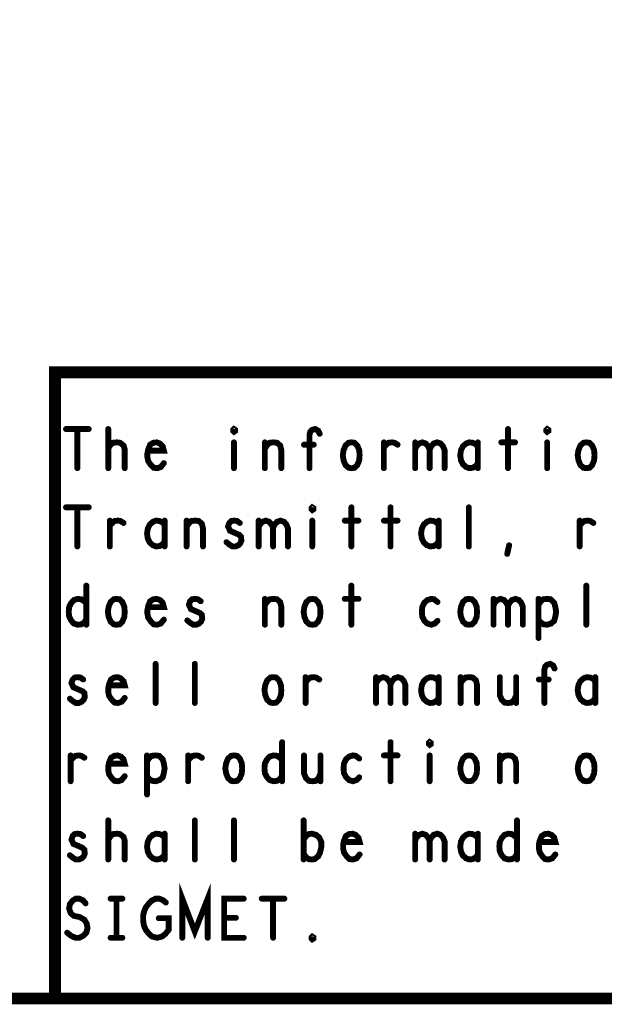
# Model space of a CAD drawing. Extents: x 17.4 to 50.4, y 21.5 to 42.5.
# Tile 14 of 35: x 40.3 to 41.8, y 21.5 to 24. Entities that reach past the tile are written whole.
import ezdxf

# ---------------------------------------------------------------- set-up
doc = ezdxf.new("R2010")
doc.units = 0
doc.layers.add('1', color=2, linetype='CONTINUOUS')

msp = doc.modelspace()

# ---------------------------------------------------------------- linework, layer by layer
at = {"layer": '1'}
for points, const_width in [([(17.43, 21.495), (50.43, 21.495), (50.43, 42.495), (17.43, 42.495), (17.43, 21.495)], 0.03), ([(40.43, 21.495), (40.43, 23.095), (44.23, 23.095), (50.43, 23.095)], 0.03), ([(40.458, 22.95), (40.516, 22.95)], 0.015), ([(40.487, 22.95), (40.487, 22.85)], 0.015), ([(40.566, 22.85), (40.566, 22.95)], 0.015), ([(40.887, 22.943), (40.885, 22.945), (40.885, 22.948), (40.887, 22.95), (40.89, 22.948), (40.89, 22.945), (40.887, 22.943)], 0.015), ([(41.08, 22.85), (41.08, 22.935), (41.082, 22.943), (41.087, 22.948), (41.095, 22.95), (41.102, 22.946), (41.106, 22.938)], 0.015), ([(41.587, 22.95), (41.587, 22.85)], 0.015), ([(41.687, 22.943), (41.685, 22.945), (41.685, 22.948), (41.687, 22.95), (41.69, 22.948), (41.69, 22.945), (41.687, 22.943)], 0.015), ([(40.566, 22.901), (40.572, 22.91), (40.578, 22.915), (40.588, 22.916), (40.596, 22.915), (40.605, 22.908), (40.608, 22.898), (40.608, 22.85)], 0.015), ([(40.668, 22.895), (40.708, 22.895), (40.705, 22.906), (40.698, 22.913), (40.69, 22.916), (40.681, 22.915), (40.673, 22.91), (40.668, 22.898), (40.666, 22.888), (40.666, 22.878), (40.668, 22.868), (40.675, 22.858), (40.682, 22.851), (40.691, 22.85), (40.7, 22.853), (40.708, 22.863)], 0.015), ([(40.887, 22.916), (40.887, 22.85)], 0.015), ([(40.966, 22.9), (40.971, 22.908), (40.978, 22.915), (40.988, 22.916), (40.997, 22.915), (41.005, 22.908), (41.008, 22.896), (41.008, 22.85)], 0.015), ([(40.966, 22.85), (40.966, 22.916)], 0.015), ([(41.187, 22.85), (41.18, 22.851), (41.172, 22.858), (41.167, 22.87), (41.165, 22.883), (41.167, 22.896), (41.172, 22.908), (41.18, 22.915), (41.187, 22.916), (41.195, 22.915), (41.202, 22.908), (41.207, 22.896), (41.208, 22.883), (41.207, 22.87), (41.202, 22.858), (41.195, 22.851), (41.187, 22.85)], 0.015), ([(41.27, 22.903), (41.276, 22.91), (41.282, 22.915), (41.291, 22.916), (41.297, 22.915), (41.305, 22.91)], 0.015), ([(41.27, 22.85), (41.27, 22.916)], 0.015), ([(41.35, 22.898), (41.353, 22.906), (41.36, 22.913), (41.368, 22.916), (41.377, 22.913), (41.383, 22.906), (41.387, 22.898), (41.387, 22.85)], 0.015), ([(41.35, 22.85), (41.35, 22.916)], 0.015), ([(41.387, 22.898), (41.391, 22.906), (41.397, 22.913), (41.406, 22.916), (41.415, 22.913), (41.421, 22.906), (41.425, 22.896), (41.425, 22.85)], 0.015), ([(41.51, 22.905), (41.505, 22.911), (41.497, 22.915), (41.488, 22.916), (41.48, 22.913), (41.472, 22.906), (41.467, 22.896), (41.465, 22.883), (41.467, 22.87), (41.472, 22.86), (41.48, 22.853), (41.488, 22.85), (41.497, 22.851), (41.505, 22.856), (41.51, 22.863)], 0.015), ([(41.51, 22.85), (41.51, 22.916)], 0.015), ([(41.57, 22.916), (41.605, 22.916)], 0.015), ([(41.687, 22.916), (41.687, 22.85)], 0.015), ([(41.787, 22.85), (41.78, 22.851), (41.772, 22.858), (41.767, 22.87), (41.765, 22.883), (41.767, 22.896), (41.772, 22.908), (41.78, 22.915), (41.787, 22.916), (41.795, 22.915), (41.802, 22.908), (41.807, 22.896), (41.808, 22.883), (41.807, 22.87), (41.802, 22.858), (41.795, 22.851), (41.787, 22.85)], 0.015), ([(41.091, 22.91), (41.066, 22.91)], 0.015), ([(40.458, 22.75), (40.516, 22.75)], 0.015), ([(40.487, 22.75), (40.487, 22.65)], 0.015), ([(41.087, 22.743), (41.085, 22.745), (41.085, 22.748), (41.087, 22.75), (41.09, 22.748), (41.09, 22.745), (41.087, 22.743)], 0.015), ([(41.187, 22.75), (41.187, 22.65)], 0.015), ([(41.287, 22.75), (41.287, 22.65)], 0.015), ([(41.487, 22.65), (41.487, 22.75)], 0.015), ([(40.57, 22.703), (40.576, 22.71), (40.582, 22.715), (40.591, 22.716), (40.597, 22.715), (40.605, 22.71)], 0.015), ([(40.57, 22.65), (40.57, 22.716)], 0.015), ([(40.71, 22.705), (40.705, 22.711), (40.697, 22.715), (40.688, 22.716), (40.68, 22.713), (40.672, 22.706), (40.667, 22.696), (40.665, 22.683), (40.667, 22.67), (40.672, 22.66), (40.68, 22.653), (40.688, 22.65), (40.697, 22.651), (40.705, 22.656), (40.71, 22.663)], 0.015), ([(40.71, 22.65), (40.71, 22.716)], 0.015), ([(40.766, 22.7), (40.771, 22.708), (40.778, 22.715), (40.788, 22.716), (40.797, 22.715), (40.805, 22.708), (40.808, 22.696), (40.808, 22.65)], 0.015), ([(40.766, 22.65), (40.766, 22.716)], 0.015), ([(40.868, 22.661), (40.875, 22.655), (40.883, 22.65), (40.891, 22.65), (40.898, 22.653), (40.903, 22.658), (40.906, 22.665), (40.905, 22.675), (40.9, 22.68), (40.877, 22.69), (40.872, 22.701), (40.875, 22.71), (40.88, 22.715), (40.887, 22.716), (40.895, 22.715), (40.902, 22.71)], 0.015), ([(40.95, 22.698), (40.953, 22.706), (40.96, 22.713), (40.968, 22.716), (40.977, 22.713), (40.983, 22.706), (40.987, 22.698), (40.987, 22.65)], 0.015), ([(40.95, 22.65), (40.95, 22.716)], 0.015), ([(40.987, 22.698), (40.991, 22.706), (40.997, 22.713), (41.006, 22.716), (41.015, 22.713), (41.021, 22.706), (41.025, 22.696), (41.025, 22.65)], 0.015), ([(41.087, 22.716), (41.087, 22.65)], 0.015), ([(41.17, 22.716), (41.205, 22.716)], 0.015), ([(41.27, 22.716), (41.305, 22.716)], 0.015), ([(41.41, 22.705), (41.405, 22.711), (41.397, 22.715), (41.388, 22.716), (41.38, 22.713), (41.372, 22.706), (41.367, 22.696), (41.365, 22.683), (41.367, 22.67), (41.372, 22.66), (41.38, 22.653), (41.388, 22.65), (41.397, 22.651), (41.405, 22.656), (41.41, 22.663)], 0.015), ([(41.41, 22.65), (41.41, 22.716)], 0.015), ([(41.77, 22.703), (41.776, 22.71), (41.782, 22.715), (41.791, 22.716), (41.797, 22.715), (41.805, 22.71)], 0.015), ([(41.77, 22.65), (41.77, 22.716)], 0.015), ([(41.585, 22.631), (41.59, 22.653)], 0.015), ([(40.51, 22.55), (40.51, 22.45)], 0.015), ([(41.187, 22.55), (41.187, 22.45)], 0.015), ([(41.787, 22.45), (41.787, 22.55)], 0.015), ([(40.51, 22.465), (40.505, 22.456), (40.497, 22.451), (40.488, 22.45), (40.478, 22.453), (40.471, 22.461), (40.466, 22.471), (40.465, 22.483), (40.466, 22.495), (40.471, 22.505), (40.478, 22.513), (40.488, 22.516), (40.497, 22.515), (40.503, 22.511), (40.51, 22.505)], 0.015), ([(40.587, 22.45), (40.58, 22.451), (40.572, 22.458), (40.567, 22.47), (40.565, 22.483), (40.567, 22.496), (40.572, 22.508), (40.58, 22.515), (40.587, 22.516), (40.595, 22.515), (40.602, 22.508), (40.607, 22.496), (40.608, 22.483), (40.607, 22.47), (40.602, 22.458), (40.595, 22.451), (40.587, 22.45)], 0.015), ([(40.668, 22.495), (40.708, 22.495), (40.705, 22.506), (40.698, 22.513), (40.69, 22.516), (40.681, 22.515), (40.673, 22.51), (40.668, 22.498), (40.666, 22.488), (40.666, 22.478), (40.668, 22.468), (40.675, 22.458), (40.682, 22.451), (40.691, 22.45), (40.7, 22.453), (40.708, 22.463)], 0.015), ([(40.768, 22.461), (40.775, 22.455), (40.783, 22.45), (40.791, 22.45), (40.798, 22.453), (40.803, 22.458), (40.806, 22.465), (40.805, 22.475), (40.8, 22.48), (40.777, 22.49), (40.772, 22.501), (40.775, 22.51), (40.78, 22.515), (40.787, 22.516), (40.795, 22.515), (40.802, 22.51)], 0.015), ([(40.966, 22.5), (40.971, 22.508), (40.978, 22.515), (40.988, 22.516), (40.997, 22.515), (41.005, 22.508), (41.008, 22.496), (41.008, 22.45)], 0.015), ([(40.966, 22.45), (40.966, 22.516)], 0.015), ([(41.087, 22.45), (41.08, 22.451), (41.072, 22.458), (41.067, 22.47), (41.065, 22.483), (41.067, 22.496), (41.072, 22.508), (41.08, 22.515), (41.087, 22.516), (41.095, 22.515), (41.102, 22.508), (41.107, 22.496), (41.108, 22.483), (41.107, 22.47), (41.102, 22.458), (41.095, 22.451), (41.087, 22.45)], 0.015), ([(41.17, 22.516), (41.205, 22.516)], 0.015), ([(41.407, 22.508), (41.398, 22.515), (41.391, 22.516), (41.381, 22.513), (41.373, 22.506), (41.368, 22.495), (41.367, 22.483), (41.368, 22.471), (41.373, 22.461), (41.381, 22.453), (41.391, 22.45), (41.4, 22.453), (41.407, 22.46)], 0.015), ([(41.487, 22.45), (41.48, 22.451), (41.472, 22.458), (41.467, 22.47), (41.465, 22.483), (41.467, 22.496), (41.472, 22.508), (41.48, 22.515), (41.487, 22.516), (41.495, 22.515), (41.502, 22.508), (41.507, 22.496), (41.508, 22.483), (41.507, 22.47), (41.502, 22.458), (41.495, 22.451), (41.487, 22.45)], 0.015), ([(41.55, 22.498), (41.553, 22.506), (41.56, 22.513), (41.568, 22.516), (41.577, 22.513), (41.583, 22.506), (41.587, 22.498), (41.587, 22.45)], 0.015), ([(41.55, 22.45), (41.55, 22.516)], 0.015), ([(41.587, 22.498), (41.591, 22.506), (41.597, 22.513), (41.606, 22.516), (41.615, 22.513), (41.621, 22.506), (41.625, 22.496), (41.625, 22.45)], 0.015), ([(41.665, 22.501), (41.671, 22.51), (41.677, 22.515), (41.687, 22.516), (41.696, 22.515), (41.705, 22.506), (41.708, 22.495), (41.71, 22.483), (41.708, 22.471), (41.705, 22.46), (41.697, 22.453), (41.687, 22.45), (41.678, 22.451), (41.67, 22.456), (41.665, 22.463)], 0.015), ([(41.665, 22.416), (41.665, 22.516)], 0.015), ([(40.687, 22.25), (40.687, 22.35)], 0.015), ([(40.787, 22.25), (40.787, 22.35)], 0.015), ([(41.68, 22.25), (41.68, 22.335), (41.682, 22.343), (41.687, 22.348), (41.695, 22.35), (41.702, 22.346), (41.706, 22.338)], 0.015), ([(40.468, 22.261), (40.475, 22.255), (40.483, 22.25), (40.491, 22.25), (40.498, 22.253), (40.503, 22.258), (40.506, 22.265), (40.505, 22.275), (40.5, 22.28), (40.477, 22.29), (40.472, 22.301), (40.475, 22.31), (40.48, 22.315), (40.487, 22.316), (40.495, 22.315), (40.502, 22.31)], 0.015), ([(40.568, 22.295), (40.608, 22.295), (40.605, 22.306), (40.598, 22.313), (40.59, 22.316), (40.581, 22.315), (40.573, 22.31), (40.568, 22.298), (40.566, 22.288), (40.566, 22.278), (40.568, 22.268), (40.575, 22.258), (40.582, 22.251), (40.591, 22.25), (40.6, 22.253), (40.608, 22.263)], 0.015), ([(40.987, 22.25), (40.98, 22.251), (40.972, 22.258), (40.967, 22.27), (40.965, 22.283), (40.967, 22.296), (40.972, 22.308), (40.98, 22.315), (40.987, 22.316), (40.995, 22.315), (41.002, 22.308), (41.007, 22.296), (41.008, 22.283), (41.007, 22.27), (41.002, 22.258), (40.995, 22.251), (40.987, 22.25)], 0.015), ([(41.07, 22.303), (41.076, 22.31), (41.082, 22.315), (41.091, 22.316), (41.097, 22.315), (41.105, 22.31)], 0.015), ([(41.07, 22.25), (41.07, 22.316)], 0.015), ([(41.25, 22.298), (41.253, 22.306), (41.26, 22.313), (41.268, 22.316), (41.277, 22.313), (41.283, 22.306), (41.287, 22.298), (41.287, 22.25)], 0.015), ([(41.25, 22.25), (41.25, 22.316)], 0.015), ([(41.287, 22.298), (41.291, 22.306), (41.297, 22.313), (41.306, 22.316), (41.315, 22.313), (41.321, 22.306), (41.325, 22.296), (41.325, 22.25)], 0.015), ([(41.41, 22.305), (41.405, 22.311), (41.397, 22.315), (41.388, 22.316), (41.38, 22.313), (41.372, 22.306), (41.367, 22.296), (41.365, 22.283), (41.367, 22.27), (41.372, 22.26), (41.38, 22.253), (41.388, 22.25), (41.397, 22.251), (41.405, 22.256), (41.41, 22.263)], 0.015), ([(41.41, 22.25), (41.41, 22.316)], 0.015), ([(41.466, 22.3), (41.471, 22.308), (41.478, 22.315), (41.488, 22.316), (41.497, 22.315), (41.505, 22.308), (41.508, 22.296), (41.508, 22.25)], 0.015), ([(41.466, 22.25), (41.466, 22.316)], 0.015), ([(41.566, 22.316), (41.566, 22.27), (41.571, 22.258), (41.578, 22.251), (41.587, 22.25), (41.596, 22.251), (41.603, 22.258), (41.608, 22.27)], 0.015), ([(41.608, 22.25), (41.608, 22.316)], 0.015), ([(41.691, 22.31), (41.666, 22.31)], 0.015), ([(41.81, 22.305), (41.805, 22.311), (41.797, 22.315), (41.788, 22.316), (41.78, 22.313), (41.772, 22.306), (41.767, 22.296), (41.765, 22.283), (41.767, 22.27), (41.772, 22.26), (41.78, 22.253), (41.788, 22.25), (41.797, 22.251), (41.805, 22.256), (41.81, 22.263)], 0.015), ([(41.81, 22.25), (41.81, 22.316)], 0.015), ([(41.01, 22.15), (41.01, 22.05)], 0.015), ([(41.287, 22.15), (41.287, 22.05)], 0.015), ([(41.387, 22.143), (41.385, 22.145), (41.385, 22.148), (41.387, 22.15), (41.39, 22.148), (41.39, 22.145), (41.387, 22.143)], 0.015), ([(40.47, 22.103), (40.476, 22.11), (40.482, 22.115), (40.491, 22.116), (40.497, 22.115), (40.505, 22.11)], 0.015), ([(40.47, 22.05), (40.47, 22.116)], 0.015), ([(40.568, 22.095), (40.608, 22.095), (40.605, 22.106), (40.598, 22.113), (40.59, 22.116), (40.581, 22.115), (40.573, 22.11), (40.568, 22.098), (40.566, 22.088), (40.566, 22.078), (40.568, 22.068), (40.575, 22.058), (40.582, 22.051), (40.591, 22.05), (40.6, 22.053), (40.608, 22.063)], 0.015), ([(40.665, 22.101), (40.671, 22.11), (40.677, 22.115), (40.687, 22.116), (40.696, 22.115), (40.705, 22.106), (40.708, 22.095), (40.71, 22.083), (40.708, 22.071), (40.705, 22.06), (40.697, 22.053), (40.687, 22.05), (40.678, 22.051), (40.67, 22.056), (40.665, 22.063)], 0.015), ([(40.665, 22.016), (40.665, 22.116)], 0.015), ([(40.77, 22.103), (40.776, 22.11), (40.782, 22.115), (40.791, 22.116), (40.797, 22.115), (40.805, 22.11)], 0.015), ([(40.77, 22.05), (40.77, 22.116)], 0.015), ([(40.887, 22.05), (40.88, 22.051), (40.872, 22.058), (40.867, 22.07), (40.865, 22.083), (40.867, 22.096), (40.872, 22.108), (40.88, 22.115), (40.887, 22.116), (40.895, 22.115), (40.902, 22.108), (40.907, 22.096), (40.908, 22.083), (40.907, 22.07), (40.902, 22.058), (40.895, 22.051), (40.887, 22.05)], 0.015), ([(41.01, 22.065), (41.005, 22.056), (40.997, 22.051), (40.988, 22.05), (40.978, 22.053), (40.971, 22.061), (40.966, 22.071), (40.965, 22.083), (40.966, 22.095), (40.971, 22.105), (40.978, 22.113), (40.988, 22.116), (40.997, 22.115), (41.003, 22.111), (41.01, 22.105)], 0.015), ([(41.066, 22.116), (41.066, 22.07), (41.071, 22.058), (41.078, 22.051), (41.087, 22.05), (41.096, 22.051), (41.103, 22.058), (41.108, 22.07)], 0.015), ([(41.108, 22.05), (41.108, 22.116)], 0.015), ([(41.207, 22.108), (41.198, 22.115), (41.191, 22.116), (41.181, 22.113), (41.173, 22.106), (41.168, 22.095), (41.167, 22.083), (41.168, 22.071), (41.173, 22.061), (41.181, 22.053), (41.191, 22.05), (41.2, 22.053), (41.207, 22.06)], 0.015), ([(41.27, 22.116), (41.305, 22.116)], 0.015), ([(41.387, 22.116), (41.387, 22.05)], 0.015), ([(41.487, 22.05), (41.48, 22.051), (41.472, 22.058), (41.467, 22.07), (41.465, 22.083), (41.467, 22.096), (41.472, 22.108), (41.48, 22.115), (41.487, 22.116), (41.495, 22.115), (41.502, 22.108), (41.507, 22.096), (41.508, 22.083), (41.507, 22.07), (41.502, 22.058), (41.495, 22.051), (41.487, 22.05)], 0.015), ([(41.566, 22.1), (41.571, 22.108), (41.578, 22.115), (41.588, 22.116), (41.597, 22.115), (41.605, 22.108), (41.608, 22.096), (41.608, 22.05)], 0.015), ([(41.566, 22.05), (41.566, 22.116)], 0.015), ([(41.787, 22.05), (41.78, 22.051), (41.772, 22.058), (41.767, 22.07), (41.765, 22.083), (41.767, 22.096), (41.772, 22.108), (41.78, 22.115), (41.787, 22.116), (41.795, 22.115), (41.802, 22.108), (41.807, 22.096), (41.808, 22.083), (41.807, 22.07), (41.802, 22.058), (41.795, 22.051), (41.787, 22.05)], 0.015), ([(40.566, 21.85), (40.566, 21.95)], 0.015), ([(40.787, 21.85), (40.787, 21.95)], 0.015), ([(40.887, 21.85), (40.887, 21.95)], 0.015), ([(41.065, 21.85), (41.065, 21.95)], 0.015), ([(41.61, 21.95), (41.61, 21.85)], 0.015), ([(40.468, 21.861), (40.475, 21.855), (40.483, 21.85), (40.491, 21.85), (40.498, 21.853), (40.503, 21.858), (40.506, 21.865), (40.505, 21.875), (40.5, 21.88), (40.477, 21.89), (40.472, 21.901), (40.475, 21.91), (40.48, 21.915), (40.487, 21.916), (40.495, 21.915), (40.502, 21.91)], 0.015), ([(40.566, 21.901), (40.572, 21.91), (40.578, 21.915), (40.588, 21.916), (40.596, 21.915), (40.605, 21.908), (40.608, 21.898), (40.608, 21.85)], 0.015), ([(40.71, 21.905), (40.705, 21.911), (40.697, 21.915), (40.688, 21.916), (40.68, 21.913), (40.672, 21.906), (40.667, 21.896), (40.665, 21.883), (40.667, 21.87), (40.672, 21.86), (40.68, 21.853), (40.688, 21.85), (40.697, 21.851), (40.705, 21.856), (40.71, 21.863)], 0.015), ([(40.71, 21.85), (40.71, 21.916)], 0.015), ([(41.065, 21.9), (41.071, 21.91), (41.078, 21.915), (41.086, 21.916), (41.097, 21.913), (41.105, 21.906), (41.11, 21.895), (41.11, 21.881), (41.107, 21.868), (41.102, 21.858), (41.093, 21.851), (41.086, 21.85), (41.078, 21.851), (41.071, 21.856), (41.065, 21.865)], 0.015), ([(41.168, 21.895), (41.208, 21.895), (41.205, 21.906), (41.198, 21.913), (41.19, 21.916), (41.181, 21.915), (41.173, 21.91), (41.168, 21.898), (41.166, 21.888), (41.166, 21.878), (41.168, 21.868), (41.175, 21.858), (41.182, 21.851), (41.191, 21.85), (41.2, 21.853), (41.208, 21.863)], 0.015), ([(41.35, 21.898), (41.353, 21.906), (41.36, 21.913), (41.368, 21.916), (41.377, 21.913), (41.383, 21.906), (41.387, 21.898), (41.387, 21.85)], 0.015), ([(41.35, 21.85), (41.35, 21.916)], 0.015), ([(41.387, 21.898), (41.391, 21.906), (41.397, 21.913), (41.406, 21.916), (41.415, 21.913), (41.421, 21.906), (41.425, 21.896), (41.425, 21.85)], 0.015), ([(41.51, 21.905), (41.505, 21.911), (41.497, 21.915), (41.488, 21.916), (41.48, 21.913), (41.472, 21.906), (41.467, 21.896), (41.465, 21.883), (41.467, 21.87), (41.472, 21.86), (41.48, 21.853), (41.488, 21.85), (41.497, 21.851), (41.505, 21.856), (41.51, 21.863)], 0.015), ([(41.51, 21.85), (41.51, 21.916)], 0.015), ([(41.61, 21.865), (41.605, 21.856), (41.597, 21.851), (41.588, 21.85), (41.578, 21.853), (41.571, 21.861), (41.566, 21.871), (41.565, 21.883), (41.566, 21.895), (41.571, 21.905), (41.578, 21.913), (41.588, 21.916), (41.597, 21.915), (41.603, 21.911), (41.61, 21.905)], 0.015), ([(41.668, 21.895), (41.708, 21.895), (41.705, 21.906), (41.698, 21.913), (41.69, 21.916), (41.681, 21.915), (41.673, 21.91), (41.668, 21.898), (41.666, 21.888), (41.666, 21.878), (41.668, 21.868), (41.675, 21.858), (41.682, 21.851), (41.691, 21.85), (41.7, 21.853), (41.708, 21.863)], 0.015), ([(40.755, 21.65), (40.755, 21.75), (40.787, 21.666), (40.82, 21.75), (40.82, 21.65)], 0.015), ([(40.461, 21.663), (40.471, 21.655), (40.482, 21.65), (40.492, 21.65), (40.502, 21.655), (40.51, 21.663), (40.513, 21.675), (40.511, 21.686), (40.505, 21.696), (40.493, 21.703), (40.478, 21.706), (40.47, 21.713), (40.466, 21.725), (40.468, 21.736), (40.475, 21.745), (40.483, 21.75), (40.492, 21.75), (40.501, 21.746), (40.508, 21.738)], 0.015), ([(40.572, 21.75), (40.602, 21.75)], 0.015), ([(40.587, 21.75), (40.587, 21.65)], 0.015), ([(40.695, 21.7), (40.72, 21.7), (40.72, 21.67), (40.712, 21.66), (40.703, 21.653), (40.691, 21.65), (40.678, 21.653), (40.67, 21.66), (40.662, 21.67), (40.657, 21.681), (40.655, 21.695), (40.655, 21.706), (40.657, 21.716), (40.662, 21.728), (40.67, 21.738), (40.677, 21.745), (40.687, 21.75), (40.696, 21.75), (40.706, 21.746), (40.713, 21.74)], 0.015), ([(40.912, 21.65), (40.862, 21.65), (40.862, 21.75), (40.912, 21.75)], 0.015), ([(40.958, 21.75), (41.016, 21.75)], 0.015), ([(40.987, 21.75), (40.987, 21.65)], 0.015), ([(40.892, 21.701), (40.862, 21.701)], 0.015), ([(40.572, 21.65), (40.602, 21.65)], 0.015), ([(41.087, 21.646), (41.085, 21.648), (41.085, 21.651), (41.087, 21.653), (41.09, 21.651), (41.09, 21.648), (41.087, 21.646)], 0.015)]:
    msp.add_lwpolyline(points, dxfattribs=dict(at, const_width=const_width))
for points, const_width in [([(40.46175, 22.95, 1), (40.45425, 22.95, 1)], 0.0075), ([(40.49075, 22.95, 1), (40.48325, 22.95, 1)], 0.0075), ([(40.51975, 22.95, 1), (40.51225, 22.95, 1)], 0.0075), ([(40.56975, 22.95, 1), (40.56225, 22.95, 1)], 0.0075), ([(40.89075, 22.943, 1), (40.88325, 22.943, 1)], 0.0075), ([(40.89075, 22.943, 1), (40.88325, 22.943, 1)], 0.0075), ([(41.59075, 22.95, 1), (41.58325, 22.95, 1)], 0.0075), ([(41.69075, 22.943, 1), (41.68325, 22.943, 1)], 0.0075), ([(41.69075, 22.943, 1), (41.68325, 22.943, 1)], 0.0075), ([(40.89075, 22.916, 1), (40.88325, 22.916, 1)], 0.0075), ([(40.96975, 22.916, 1), (40.96225, 22.916, 1)], 0.0075), ([(41.10975, 22.938, 1), (41.10225, 22.938, 1)], 0.0075), ([(41.27375, 22.916, 1), (41.26625, 22.916, 1)], 0.0075), ([(41.35375, 22.916, 1), (41.34625, 22.916, 1)], 0.0075), ([(41.51375, 22.916, 1), (41.50625, 22.916, 1)], 0.0075), ([(41.57375, 22.916, 1), (41.56625, 22.916, 1)], 0.0075), ([(41.60875, 22.916, 1), (41.60125, 22.916, 1)], 0.0075), ([(41.69075, 22.916, 1), (41.68325, 22.916, 1)], 0.0075), ([(40.56975, 22.901, 1), (40.56225, 22.901, 1)], 0.0075), ([(40.67175, 22.895, 1), (40.66425, 22.895, 1)], 0.0075), ([(40.96975, 22.9, 1), (40.96225, 22.9, 1)], 0.0075), ([(41.06975, 22.91, 1), (41.06225, 22.91, 1)], 0.0075), ([(41.09475, 22.91, 1), (41.08725, 22.91, 1)], 0.0075), ([(41.27375, 22.903, 1), (41.26625, 22.903, 1)], 0.0075), ([(41.30875, 22.91, 1), (41.30125, 22.91, 1)], 0.0075), ([(41.35375, 22.898, 1), (41.34625, 22.898, 1)], 0.0075), ([(41.39075, 22.898, 1), (41.38325, 22.898, 1)], 0.0075), ([(41.51375, 22.905, 1), (41.50625, 22.905, 1)], 0.0075), ([(40.49075, 22.85, 1), (40.48325, 22.85, 1)], 0.0075), ([(40.56975, 22.85, 1), (40.56225, 22.85, 1)], 0.0075), ([(40.61175, 22.85, 1), (40.60425, 22.85, 1)], 0.0075), ([(40.71175, 22.863, 1), (40.70425, 22.863, 1)], 0.0075), ([(40.89075, 22.85, 1), (40.88325, 22.85, 1)], 0.0075), ([(40.96975, 22.85, 1), (40.96225, 22.85, 1)], 0.0075), ([(41.01175, 22.85, 1), (41.00425, 22.85, 1)], 0.0075), ([(41.08375, 22.85, 1), (41.07625, 22.85, 1)], 0.0075), ([(41.19075, 22.85, 1), (41.18325, 22.85, 1)], 0.0075), ([(41.19075, 22.85, 1), (41.18325, 22.85, 1)], 0.0075), ([(41.27375, 22.85, 1), (41.26625, 22.85, 1)], 0.0075), ([(41.35375, 22.85, 1), (41.34625, 22.85, 1)], 0.0075), ([(41.39075, 22.85, 1), (41.38325, 22.85, 1)], 0.0075), ([(41.42875, 22.85, 1), (41.42125, 22.85, 1)], 0.0075), ([(41.51375, 22.863, 1), (41.50625, 22.863, 1)], 0.0075), ([(41.51375, 22.85, 1), (41.50625, 22.85, 1)], 0.0075), ([(41.59075, 22.85, 1), (41.58325, 22.85, 1)], 0.0075), ([(41.69075, 22.85, 1), (41.68325, 22.85, 1)], 0.0075), ([(41.79075, 22.85, 1), (41.78325, 22.85, 1)], 0.0075), ([(41.79075, 22.85, 1), (41.78325, 22.85, 1)], 0.0075), ([(40.46175, 22.75, 1), (40.45425, 22.75, 1)], 0.0075), ([(40.49075, 22.75, 1), (40.48325, 22.75, 1)], 0.0075), ([(40.51975, 22.75, 1), (40.51225, 22.75, 1)], 0.0075), ([(41.09075, 22.743, 1), (41.08325, 22.743, 1)], 0.0075), ([(41.09075, 22.743, 1), (41.08325, 22.743, 1)], 0.0075), ([(41.19075, 22.75, 1), (41.18325, 22.75, 1)], 0.0075), ([(41.29075, 22.75, 1), (41.28325, 22.75, 1)], 0.0075), ([(41.49075, 22.75, 1), (41.48325, 22.75, 1)], 0.0075), ([(40.57375, 22.716, 1), (40.56625, 22.716, 1)], 0.0075), ([(40.71375, 22.716, 1), (40.70625, 22.716, 1)], 0.0075), ([(40.76975, 22.716, 1), (40.76225, 22.716, 1)], 0.0075), ([(40.95375, 22.716, 1), (40.94625, 22.716, 1)], 0.0075), ([(41.09075, 22.716, 1), (41.08325, 22.716, 1)], 0.0075), ([(41.17375, 22.716, 1), (41.16625, 22.716, 1)], 0.0075), ([(41.20875, 22.716, 1), (41.20125, 22.716, 1)], 0.0075), ([(41.27375, 22.716, 1), (41.26625, 22.716, 1)], 0.0075), ([(41.30875, 22.716, 1), (41.30125, 22.716, 1)], 0.0075), ([(41.41375, 22.716, 1), (41.40625, 22.716, 1)], 0.0075), ([(41.77375, 22.716, 1), (41.76625, 22.716, 1)], 0.0075), ([(40.57375, 22.703, 1), (40.56625, 22.703, 1)], 0.0075), ([(40.60875, 22.71, 1), (40.60125, 22.71, 1)], 0.0075), ([(40.71375, 22.705, 1), (40.70625, 22.705, 1)], 0.0075), ([(40.76975, 22.7, 1), (40.76225, 22.7, 1)], 0.0075), ([(40.90575, 22.71, 1), (40.89825, 22.71, 1)], 0.0075), ([(40.95375, 22.698, 1), (40.94625, 22.698, 1)], 0.0075), ([(40.99075, 22.698, 1), (40.98325, 22.698, 1)], 0.0075), ([(41.41375, 22.705, 1), (41.40625, 22.705, 1)], 0.0075), ([(41.77375, 22.703, 1), (41.76625, 22.703, 1)], 0.0075), ([(41.80875, 22.71, 1), (41.80125, 22.71, 1)], 0.0075), ([(40.71375, 22.663, 1), (40.70625, 22.663, 1)], 0.0075), ([(41.41375, 22.663, 1), (41.40625, 22.663, 1)], 0.0075), ([(40.49075, 22.65, 1), (40.48325, 22.65, 1)], 0.0075), ([(40.57375, 22.65, 1), (40.56625, 22.65, 1)], 0.0075), ([(40.71375, 22.65, 1), (40.70625, 22.65, 1)], 0.0075), ([(40.76975, 22.65, 1), (40.76225, 22.65, 1)], 0.0075), ([(40.81175, 22.65, 1), (40.80425, 22.65, 1)], 0.0075), ([(40.87175, 22.661, 1), (40.86425, 22.661, 1)], 0.0075), ([(40.95375, 22.65, 1), (40.94625, 22.65, 1)], 0.0075), ([(40.99075, 22.65, 1), (40.98325, 22.65, 1)], 0.0075), ([(41.02875, 22.65, 1), (41.02125, 22.65, 1)], 0.0075), ([(41.09075, 22.65, 1), (41.08325, 22.65, 1)], 0.0075), ([(41.19075, 22.65, 1), (41.18325, 22.65, 1)], 0.0075), ([(41.29075, 22.65, 1), (41.28325, 22.65, 1)], 0.0075), ([(41.41375, 22.65, 1), (41.40625, 22.65, 1)], 0.0075), ([(41.49075, 22.65, 1), (41.48325, 22.65, 1)], 0.0075), ([(41.59375, 22.653, 1), (41.58625, 22.653, 1)], 0.0075), ([(41.77375, 22.65, 1), (41.76625, 22.65, 1)], 0.0075), ([(41.58875, 22.631, 1), (41.58125, 22.631, 1)], 0.0075), ([(40.51375, 22.55, 1), (40.50625, 22.55, 1)], 0.0075), ([(41.19075, 22.55, 1), (41.18325, 22.55, 1)], 0.0075), ([(41.79075, 22.55, 1), (41.78325, 22.55, 1)], 0.0075), ([(40.96975, 22.516, 1), (40.96225, 22.516, 1)], 0.0075), ([(41.17375, 22.516, 1), (41.16625, 22.516, 1)], 0.0075), ([(41.20875, 22.516, 1), (41.20125, 22.516, 1)], 0.0075), ([(41.55375, 22.516, 1), (41.54625, 22.516, 1)], 0.0075), ([(41.66875, 22.516, 1), (41.66125, 22.516, 1)], 0.0075), ([(40.51375, 22.505, 1), (40.50625, 22.505, 1)], 0.0075), ([(40.67175, 22.495, 1), (40.66425, 22.495, 1)], 0.0075), ([(40.80575, 22.51, 1), (40.79825, 22.51, 1)], 0.0075), ([(40.96975, 22.5, 1), (40.96225, 22.5, 1)], 0.0075), ([(41.41075, 22.508, 1), (41.40325, 22.508, 1)], 0.0075), ([(41.55375, 22.498, 1), (41.54625, 22.498, 1)], 0.0075), ([(41.59075, 22.498, 1), (41.58325, 22.498, 1)], 0.0075), ([(41.66875, 22.501, 1), (41.66125, 22.501, 1)], 0.0075), ([(40.51375, 22.465, 1), (40.50625, 22.465, 1)], 0.0075), ([(40.71175, 22.463, 1), (40.70425, 22.463, 1)], 0.0075), ([(40.77175, 22.461, 1), (40.76425, 22.461, 1)], 0.0075), ([(41.66875, 22.463, 1), (41.66125, 22.463, 1)], 0.0075), ([(40.51375, 22.45, 1), (40.50625, 22.45, 1)], 0.0075), ([(40.59075, 22.45, 1), (40.58325, 22.45, 1)], 0.0075), ([(40.59075, 22.45, 1), (40.58325, 22.45, 1)], 0.0075), ([(40.96975, 22.45, 1), (40.96225, 22.45, 1)], 0.0075), ([(41.01175, 22.45, 1), (41.00425, 22.45, 1)], 0.0075), ([(41.09075, 22.45, 1), (41.08325, 22.45, 1)], 0.0075), ([(41.09075, 22.45, 1), (41.08325, 22.45, 1)], 0.0075), ([(41.19075, 22.45, 1), (41.18325, 22.45, 1)], 0.0075), ([(41.41075, 22.46, 1), (41.40325, 22.46, 1)], 0.0075), ([(41.49075, 22.45, 1), (41.48325, 22.45, 1)], 0.0075), ([(41.49075, 22.45, 1), (41.48325, 22.45, 1)], 0.0075), ([(41.55375, 22.45, 1), (41.54625, 22.45, 1)], 0.0075), ([(41.59075, 22.45, 1), (41.58325, 22.45, 1)], 0.0075), ([(41.62875, 22.45, 1), (41.62125, 22.45, 1)], 0.0075), ([(41.79075, 22.45, 1), (41.78325, 22.45, 1)], 0.0075), ([(41.66875, 22.416, 1), (41.66125, 22.416, 1)], 0.0075), ([(40.69075, 22.35, 1), (40.68325, 22.35, 1)], 0.0075), ([(40.79075, 22.35, 1), (40.78325, 22.35, 1)], 0.0075), ([(41.70975, 22.338, 1), (41.70225, 22.338, 1)], 0.0075), ([(40.50575, 22.31, 1), (40.49825, 22.31, 1)], 0.0075), ([(41.07375, 22.316, 1), (41.06625, 22.316, 1)], 0.0075), ([(41.10875, 22.31, 1), (41.10125, 22.31, 1)], 0.0075), ([(41.25375, 22.316, 1), (41.24625, 22.316, 1)], 0.0075), ([(41.41375, 22.316, 1), (41.40625, 22.316, 1)], 0.0075), ([(41.46975, 22.316, 1), (41.46225, 22.316, 1)], 0.0075), ([(41.56975, 22.316, 1), (41.56225, 22.316, 1)], 0.0075), ([(41.61175, 22.316, 1), (41.60425, 22.316, 1)], 0.0075), ([(41.66975, 22.31, 1), (41.66225, 22.31, 1)], 0.0075), ([(41.69475, 22.31, 1), (41.68725, 22.31, 1)], 0.0075), ([(41.81375, 22.316, 1), (41.80625, 22.316, 1)], 0.0075), ([(40.57175, 22.295, 1), (40.56425, 22.295, 1)], 0.0075), ([(41.07375, 22.303, 1), (41.06625, 22.303, 1)], 0.0075), ([(41.25375, 22.298, 1), (41.24625, 22.298, 1)], 0.0075), ([(41.29075, 22.298, 1), (41.28325, 22.298, 1)], 0.0075), ([(41.41375, 22.305, 1), (41.40625, 22.305, 1)], 0.0075), ([(41.46975, 22.3, 1), (41.46225, 22.3, 1)], 0.0075), ([(41.81375, 22.305, 1), (41.80625, 22.305, 1)], 0.0075), ([(40.47175, 22.261, 1), (40.46425, 22.261, 1)], 0.0075), ([(40.61175, 22.263, 1), (40.60425, 22.263, 1)], 0.0075), ([(41.41375, 22.263, 1), (41.40625, 22.263, 1)], 0.0075), ([(41.61175, 22.27, 1), (41.60425, 22.27, 1)], 0.0075), ([(41.81375, 22.263, 1), (41.80625, 22.263, 1)], 0.0075), ([(40.69075, 22.25, 1), (40.68325, 22.25, 1)], 0.0075), ([(40.79075, 22.25, 1), (40.78325, 22.25, 1)], 0.0075), ([(40.99075, 22.25, 1), (40.98325, 22.25, 1)], 0.0075), ([(40.99075, 22.25, 1), (40.98325, 22.25, 1)], 0.0075), ([(41.07375, 22.25, 1), (41.06625, 22.25, 1)], 0.0075), ([(41.25375, 22.25, 1), (41.24625, 22.25, 1)], 0.0075), ([(41.29075, 22.25, 1), (41.28325, 22.25, 1)], 0.0075), ([(41.32875, 22.25, 1), (41.32125, 22.25, 1)], 0.0075), ([(41.41375, 22.25, 1), (41.40625, 22.25, 1)], 0.0075), ([(41.46975, 22.25, 1), (41.46225, 22.25, 1)], 0.0075), ([(41.51175, 22.25, 1), (41.50425, 22.25, 1)], 0.0075), ([(41.61175, 22.25, 1), (41.60425, 22.25, 1)], 0.0075), ([(41.68375, 22.25, 1), (41.67625, 22.25, 1)], 0.0075), ([(41.81375, 22.25, 1), (41.80625, 22.25, 1)], 0.0075), ([(41.01375, 22.15, 1), (41.00625, 22.15, 1)], 0.0075), ([(41.29075, 22.15, 1), (41.28325, 22.15, 1)], 0.0075), ([(41.39075, 22.143, 1), (41.38325, 22.143, 1)], 0.0075), ([(41.39075, 22.143, 1), (41.38325, 22.143, 1)], 0.0075), ([(40.47375, 22.116, 1), (40.46625, 22.116, 1)], 0.0075), ([(40.50875, 22.11, 1), (40.50125, 22.11, 1)], 0.0075), ([(40.66875, 22.116, 1), (40.66125, 22.116, 1)], 0.0075), ([(40.77375, 22.116, 1), (40.76625, 22.116, 1)], 0.0075), ([(40.80875, 22.11, 1), (40.80125, 22.11, 1)], 0.0075), ([(41.06975, 22.116, 1), (41.06225, 22.116, 1)], 0.0075), ([(41.11175, 22.116, 1), (41.10425, 22.116, 1)], 0.0075), ([(41.27375, 22.116, 1), (41.26625, 22.116, 1)], 0.0075), ([(41.30875, 22.116, 1), (41.30125, 22.116, 1)], 0.0075), ([(41.39075, 22.116, 1), (41.38325, 22.116, 1)], 0.0075), ([(41.56975, 22.116, 1), (41.56225, 22.116, 1)], 0.0075), ([(40.47375, 22.103, 1), (40.46625, 22.103, 1)], 0.0075), ([(40.57175, 22.095, 1), (40.56425, 22.095, 1)], 0.0075), ([(40.66875, 22.101, 1), (40.66125, 22.101, 1)], 0.0075), ([(40.77375, 22.103, 1), (40.76625, 22.103, 1)], 0.0075), ([(41.01375, 22.105, 1), (41.00625, 22.105, 1)], 0.0075), ([(41.21075, 22.108, 1), (41.20325, 22.108, 1)], 0.0075), ([(41.56975, 22.1, 1), (41.56225, 22.1, 1)], 0.0075), ([(40.61175, 22.063, 1), (40.60425, 22.063, 1)], 0.0075), ([(40.66875, 22.063, 1), (40.66125, 22.063, 1)], 0.0075), ([(41.01375, 22.065, 1), (41.00625, 22.065, 1)], 0.0075), ([(41.11175, 22.07, 1), (41.10425, 22.07, 1)], 0.0075), ([(41.21075, 22.06, 1), (41.20325, 22.06, 1)], 0.0075), ([(40.47375, 22.05, 1), (40.46625, 22.05, 1)], 0.0075), ([(40.77375, 22.05, 1), (40.76625, 22.05, 1)], 0.0075), ([(40.89075, 22.05, 1), (40.88325, 22.05, 1)], 0.0075), ([(40.89075, 22.05, 1), (40.88325, 22.05, 1)], 0.0075), ([(41.01375, 22.05, 1), (41.00625, 22.05, 1)], 0.0075), ([(41.11175, 22.05, 1), (41.10425, 22.05, 1)], 0.0075), ([(41.29075, 22.05, 1), (41.28325, 22.05, 1)], 0.0075), ([(41.39075, 22.05, 1), (41.38325, 22.05, 1)], 0.0075), ([(41.49075, 22.05, 1), (41.48325, 22.05, 1)], 0.0075), ([(41.49075, 22.05, 1), (41.48325, 22.05, 1)], 0.0075), ([(41.56975, 22.05, 1), (41.56225, 22.05, 1)], 0.0075), ([(41.61175, 22.05, 1), (41.60425, 22.05, 1)], 0.0075), ([(41.79075, 22.05, 1), (41.78325, 22.05, 1)], 0.0075), ([(41.79075, 22.05, 1), (41.78325, 22.05, 1)], 0.0075), ([(40.66875, 22.016, 1), (40.66125, 22.016, 1)], 0.0075), ([(40.56975, 21.95, 1), (40.56225, 21.95, 1)], 0.0075), ([(40.79075, 21.95, 1), (40.78325, 21.95, 1)], 0.0075), ([(40.89075, 21.95, 1), (40.88325, 21.95, 1)], 0.0075), ([(41.06875, 21.95, 1), (41.06125, 21.95, 1)], 0.0075), ([(41.61375, 21.95, 1), (41.60625, 21.95, 1)], 0.0075), ([(40.50575, 21.91, 1), (40.49825, 21.91, 1)], 0.0075), ([(40.71375, 21.916, 1), (40.70625, 21.916, 1)], 0.0075), ([(41.35375, 21.916, 1), (41.34625, 21.916, 1)], 0.0075), ([(41.51375, 21.916, 1), (41.50625, 21.916, 1)], 0.0075), ([(40.56975, 21.901, 1), (40.56225, 21.901, 1)], 0.0075), ([(40.71375, 21.905, 1), (40.70625, 21.905, 1)], 0.0075), ([(41.06875, 21.9, 1), (41.06125, 21.9, 1)], 0.0075), ([(41.17175, 21.895, 1), (41.16425, 21.895, 1)], 0.0075), ([(41.35375, 21.898, 1), (41.34625, 21.898, 1)], 0.0075), ([(41.39075, 21.898, 1), (41.38325, 21.898, 1)], 0.0075), ([(41.51375, 21.905, 1), (41.50625, 21.905, 1)], 0.0075), ([(41.61375, 21.905, 1), (41.60625, 21.905, 1)], 0.0075), ([(41.67175, 21.895, 1), (41.66425, 21.895, 1)], 0.0075), ([(40.47175, 21.861, 1), (40.46425, 21.861, 1)], 0.0075), ([(40.71375, 21.863, 1), (40.70625, 21.863, 1)], 0.0075), ([(41.06875, 21.865, 1), (41.06125, 21.865, 1)], 0.0075), ([(41.21175, 21.863, 1), (41.20425, 21.863, 1)], 0.0075), ([(41.51375, 21.863, 1), (41.50625, 21.863, 1)], 0.0075), ([(41.61375, 21.865, 1), (41.60625, 21.865, 1)], 0.0075), ([(41.71175, 21.863, 1), (41.70425, 21.863, 1)], 0.0075), ([(40.56975, 21.85, 1), (40.56225, 21.85, 1)], 0.0075), ([(40.61175, 21.85, 1), (40.60425, 21.85, 1)], 0.0075), ([(40.71375, 21.85, 1), (40.70625, 21.85, 1)], 0.0075), ([(40.79075, 21.85, 1), (40.78325, 21.85, 1)], 0.0075), ([(40.89075, 21.85, 1), (40.88325, 21.85, 1)], 0.0075), ([(41.06875, 21.85, 1), (41.06125, 21.85, 1)], 0.0075), ([(41.35375, 21.85, 1), (41.34625, 21.85, 1)], 0.0075), ([(41.39075, 21.85, 1), (41.38325, 21.85, 1)], 0.0075), ([(41.42875, 21.85, 1), (41.42125, 21.85, 1)], 0.0075), ([(41.51375, 21.85, 1), (41.50625, 21.85, 1)], 0.0075), ([(41.61375, 21.85, 1), (41.60625, 21.85, 1)], 0.0075), ([(40.51175, 21.738, 1), (40.50425, 21.738, 1)], 0.0075), ([(40.57575, 21.75, 1), (40.56825, 21.75, 1)], 0.0075), ([(40.59075, 21.75, 1), (40.58325, 21.75, 1)], 0.0075), ([(40.60575, 21.75, 1), (40.59825, 21.75, 1)], 0.0075), ([(40.71675, 21.74, 1), (40.70925, 21.74, 1)], 0.0075), ([(40.91575, 21.75, 1), (40.90825, 21.75, 1)], 0.0075), ([(40.96175, 21.75, 1), (40.95425, 21.75, 1)], 0.0075), ([(40.99075, 21.75, 1), (40.98325, 21.75, 1)], 0.0075), ([(41.01975, 21.75, 1), (41.01225, 21.75, 1)], 0.0075), ([(40.69875, 21.7, 1), (40.69125, 21.7, 1)], 0.0075), ([(40.86575, 21.701, 1), (40.85825, 21.701, 1)], 0.0075), ([(40.89575, 21.701, 1), (40.88825, 21.701, 1)], 0.0075), ([(40.46475, 21.663, 1), (40.45725, 21.663, 1)], 0.0075), ([(40.57575, 21.65, 1), (40.56825, 21.65, 1)], 0.0075), ([(40.59075, 21.65, 1), (40.58325, 21.65, 1)], 0.0075), ([(40.60575, 21.65, 1), (40.59825, 21.65, 1)], 0.0075), ([(40.75875, 21.65, 1), (40.75125, 21.65, 1)], 0.0075), ([(40.82375, 21.65, 1), (40.81625, 21.65, 1)], 0.0075), ([(40.91575, 21.65, 1), (40.90825, 21.65, 1)], 0.0075), ([(40.99075, 21.65, 1), (40.98325, 21.65, 1)], 0.0075), ([(41.09075, 21.646, 1), (41.08325, 21.646, 1)], 0.0075), ([(41.09075, 21.646, 1), (41.08325, 21.646, 1)], 0.0075), ([(40.4375, 21.495, 1), (40.4225, 21.495, 1)], 0.015)]:
    msp.add_lwpolyline(points, format="xyb", close=True, dxfattribs=dict(at, const_width=const_width))

doc.saveas('drawing.dxf')
